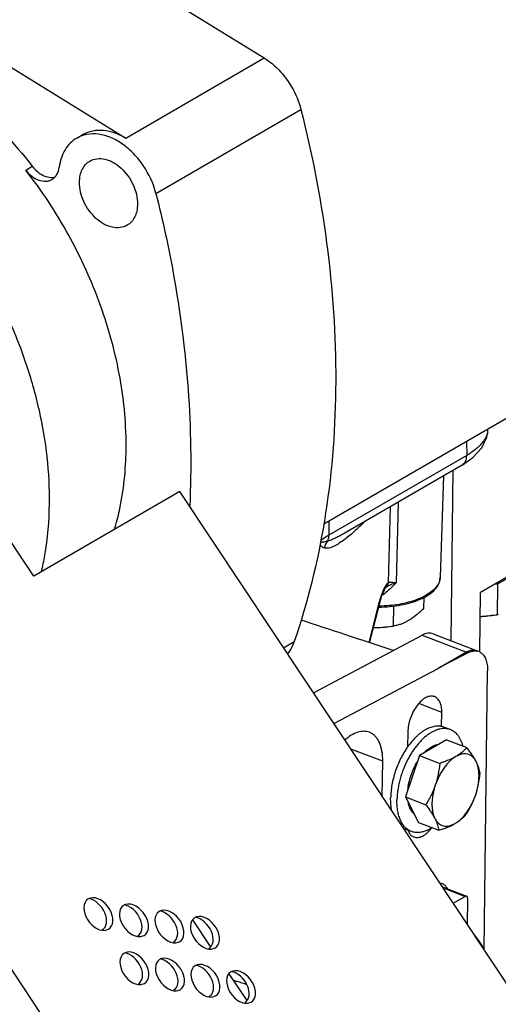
# Model space of a CAD drawing. Header units: inches. Extents: x 0 to 34, y 0 to 22.
# Tile 76 of 164: x 16.949 to 17.839, y 15.955 to 17.783. Entities that reach past the tile are written whole.
import ezdxf

# ---------------------------------------------------------------- set-up
doc = ezdxf.new("R2010")
doc.units = ezdxf.units.IN
doc.header["$LTSCALE"] = 1.87
doc.header["$MEASUREMENT"] = 0
doc.layers.get('0').update_dxf_attribs({"linetype": 'CONTINUOUS'})
doc.layers.add('3_ALL_AXES', color=7, linetype='CONTINUOUS')
doc.layers.add('7_ALL_FEATURES', color=7, linetype='CONTINUOUS')

msp = doc.modelspace()

# ---------------------------------------------------------------- linework, layer by layer
at = {"color": 7, "linetype": 'Continuous'}
for p, q in [((16.9753, 16.7498), (16.6514, 17.2372)), ((17.247, 16.907), (16.9753, 16.7498))]:
    msp.add_line(p, q, dxfattribs=at)
at = {"layer": '3_ALL_AXES', "color": 7, "linetype": 'Continuous'}
for p, q in [((17.7798, 17.0001), (17.7802, 16.974)), ((17.7802, 16.974), (17.5239, 16.8258)), ((17.7714, 16.9558), (17.5525, 16.8292)), ((17.7371, 16.936), (17.731, 16.7481)), ((17.6378, 16.8785), (17.6339, 16.7375)), ((17.6528, 16.8872), (17.6489, 16.7372)), ((17.5238, 16.852), (17.5239, 16.8258)), ((17.9365, 16.7953), (17.8058, 16.7197)), ((17.9042, 16.7734), (17.8373, 16.7347)), ((17.6263, 16.7256), (17.629, 16.7307)), ((17.6301, 16.7294), (17.6329, 16.7313)), ((17.7302, 16.7418), (17.731, 16.7481)), ((17.8373, 16.7347), (17.8324, 16.7351)), ((17.8373, 16.7347), (17.8366, 16.6781)), ((17.8044, 16.609), (17.8058, 16.7197)), ((17.5987, 16.6265), (17.6183, 16.7027)), ((17.5995, 16.6263), (17.619, 16.7021)), ((17.6183, 16.7027), (17.619, 16.7021)), ((17.619, 16.7021), (17.6195, 16.7037)), ((17.6195, 16.7037), (17.621, 16.709)), ((17.6439, 16.6945), (17.6435, 16.657)), ((17.7003, 16.7102), (17.7, 16.6897)), ((17.8389, 16.6785), (17.8366, 16.6781)), ((17.6454, 16.6574), (17.6435, 16.657)), ((17.7175, 16.6426), (17.7996, 16.6113)), ((17.7496, 16.4648), (17.7378, 16.4693)), ((17.7427, 16.4458), (17.6921, 16.4166)), ((17.7427, 16.4458), (17.7804, 16.4314)), ((17.6241, 16.4061), (17.565, 16.4286)), ((17.6727, 16.436), (17.6704, 16.4369)), ((17.6233, 16.3409), (17.6241, 16.4061)), ((17.6921, 16.4166), (17.6661, 16.3398)), ((17.6921, 16.4166), (17.7299, 16.4022)), ((17.6661, 16.3398), (17.7039, 16.3254)), ((17.6661, 16.3398), (17.6906, 16.2923)), ((17.6906, 16.2923), (17.7283, 16.2779)), ((17.6774, 16.2756), (17.6657, 16.2801)), ((17.1076, 16.092), (17.1143, 16.0941)), ((17.1736, 16.0805), (17.1804, 16.0826)), ((17.2397, 16.0689), (17.2464, 16.071)), ((17.3057, 16.0573), (17.3125, 16.0594)), ((17.1745, 15.9913), (17.1813, 15.9934)), ((17.2406, 15.9798), (17.2473, 15.9819)), ((17.3066, 15.9682), (17.3134, 15.9703)), ((17.3727, 15.9566), (17.3794, 15.9587))]:
    msp.add_line(p, q, dxfattribs=at)
for points in [[(17.7714, 16.9558), (17.7915, 16.97), (17.808, 16.9881), (17.8177, 17.0079)], [(17.621, 16.709), (17.6226, 16.7137), (17.6242, 16.7178), (17.6258, 16.7215), (17.6273, 16.7247), (17.6287, 16.7272), (17.6298, 16.7289), (17.6299, 16.7291)], [(17.6299, 16.7291), (17.6304, 16.7297), (17.6303, 16.7296)]]:
    msp.add_lwpolyline(points, dxfattribs=at)
for centre, radius, start, end in [((17.5476, 16.7945), 0.0331, 141.2547, 166.3689), ((17.7868, 16.9583), 0.2846, 279.5394, 280.0898), ((17.6013, 16.8939), 0.2407, 279.5394, 280.0898), ((17.7044, 16.3321), 0.0328, 211.2472, 212.1963), ((17.6764, 16.3084), 0.0303, 243.0349, 249.1192)]:
    msp.add_arc(centre, radius, start, end, dxfattribs=at)
for centre, start_param, end_param in [((17.0956, 16.1223), -3.214596, 2.76158), ((17.0838, 16.1212), 3.068589, 5.680225), ((17.1616, 16.1107), -3.214596, 2.76158), ((17.1498, 16.1097), 3.068589, 5.680225), ((17.2277, 16.0992), -3.214596, 2.76158), ((17.2159, 16.0981), 3.068589, 5.680225), ((17.2937, 16.0876), -3.214596, 2.76158), ((17.2819, 16.0865), 3.068589, 5.680225), ((17.1625, 16.0216), -3.214596, 2.76158), ((17.1507, 16.0205), 3.068589, 5.680225), ((17.2286, 16.0101), -3.214596, 2.76158), ((17.2167, 16.009), 3.068589, 5.680225), ((17.2946, 15.9985), -3.214596, 2.76158), ((17.2828, 15.9974), 3.068589, 5.680225), ((17.3607, 15.9869), -3.214596, 2.76158), ((17.3488, 15.9858), 3.068589, 5.680225)]:
    msp.add_ellipse(centre, major_axis=(-0.0201, 0.0273), ratio=0.660178, start_param=start_param, end_param=end_param, dxfattribs=at)
for points, knots in [([(17.0046, 16.8844), (17.0054, 16.9424), (16.9949, 17.0314), (16.9622, 17.1467), (16.9161, 17.2626), (16.8374, 17.398), (16.7346, 17.5142), (16.6417, 17.5899), (16.5482, 17.6495), (16.4486, 17.6895), (16.3488, 17.704), (16.2783, 17.7019), (16.2118, 17.6872), (16.1709, 17.6689), (16.1519, 17.6579)], [0, 0, 0, 0, 0.129794, 0.198099, 0.267811, 0.408464, 0.546136, 0.612282, 0.675865, 0.793879, 0.84856, 0.900665, 0.950848, 1, 1, 1, 1]), ([(17.0604, 17.4816), (17.0604, 17.4858), (17.0613, 17.494), (17.0651, 17.5052), (17.0712, 17.5144), (17.0768, 17.519), (17.0798, 17.5207)], [0, 0, 0, 0, 0.277477, 0.533826, 0.772171, 1, 1, 1, 1]), ([(17.0798, 17.5207), (17.0838, 17.523), (17.0931, 17.526), (17.1084, 17.5249), (17.1238, 17.5187), (17.1383, 17.508), (17.1509, 17.4937), (17.1636, 17.4719), (17.1684, 17.4528), (17.1683, 17.4405)], [0, 0, 0, 0, 0.099123, 0.205818, 0.324173, 0.454055, 0.592126, 0.733186, 1, 1, 1, 1]), ([(17.1488, 17.4014), (17.1448, 17.3991), (17.1355, 17.3961), (17.1203, 17.3972), (17.1049, 17.4034), (17.0903, 17.4141), (17.0777, 17.4284), (17.065, 17.4502), (17.0602, 17.4693), (17.0604, 17.4816)], [0, 0, 0, 0, 0.099123, 0.205818, 0.324173, 0.454055, 0.592126, 0.733186, 1, 1, 1, 1]), ([(17.1683, 17.4405), (17.1682, 17.4363), (17.1673, 17.4281), (17.1636, 17.4169), (17.1574, 17.4077), (17.1518, 17.4031), (17.1488, 17.4014)], [0, 0, 0, 0, 0.277477, 0.533826, 0.772171, 1, 1, 1, 1]), ([(17.7714, 16.9558), (17.7727, 16.9566), (17.7753, 16.9587), (17.7782, 16.9631), (17.7798, 16.9683), (17.7802, 16.9721), (17.7802, 16.974)], [0, 0, 0, 0, 0.227204, 0.465217, 0.722053, 1, 1, 1, 1]), ([(16.9898, 16.7582), (16.9922, 16.7682), (17.0006, 16.8098), (17.0042, 16.8523), (17.0046, 16.8844)], [0, 0, 0, 0, 0.242648, 1, 1, 1, 1]), ([(17.5899, 16.8507), (17.5836, 16.8443), (17.5742, 16.8352), (17.5612, 16.824), (17.5518, 16.8167), (17.5438, 16.8112), (17.5375, 16.8075), (17.5329, 16.8052), (17.5284, 16.8033), (17.5246, 16.8022), (17.5217, 16.8017), (17.5195, 16.8015), (17.5174, 16.8017), (17.5161, 16.802), (17.5154, 16.8023)], [0, 0, 0, 0, 0.292633, 0.43069, 0.56244, 0.686812, 0.745859, 0.802447, 0.856146, 0.906776, 0.931027, 0.954574, 0.977425, 1, 1, 1, 1]), ([(17.5239, 16.8258), (17.5225, 16.825), (17.5174, 16.8219), (17.5124, 16.8185), (17.509, 16.8157)], [0, 0, 0, 0, 0.260388, 1, 1, 1, 1]), ([(17.5525, 16.8292), (17.5499, 16.8277), (17.5448, 16.8248), (17.5371, 16.8209), (17.5295, 16.8175), (17.5244, 16.8157), (17.5218, 16.8152)], [0, 0, 0, 0, 0.263334, 0.519824, 0.767301, 1, 1, 1, 1]), ([(17.5218, 16.8152), (17.5222, 16.816), (17.5234, 16.8193), (17.5239, 16.823), (17.5239, 16.8258)], [0, 0, 0, 0, 0.236252, 1, 1, 1, 1]), ([(17.5154, 16.8023), (17.5147, 16.8026), (17.5133, 16.8032), (17.5111, 16.8043), (17.509, 16.8059), (17.5079, 16.8073), (17.5074, 16.8082)], [0, 0, 0, 0, 0.230401, 0.465747, 0.71328, 1, 1, 1, 1]), ([(17.5218, 16.8152), (17.5206, 16.8149), (17.5182, 16.8142), (17.5153, 16.8134), (17.513, 16.8129), (17.5116, 16.8127), (17.5106, 16.8126), (17.5098, 16.8126), (17.5091, 16.8128), (17.5086, 16.8131), (17.5085, 16.8133)], [0, 0, 0, 0, 0.273478, 0.534326, 0.658828, 0.778065, 0.835182, 0.890267, 0.943533, 1, 1, 1, 1]), ([(17.6166, 16.6922), (17.6237, 16.6923), (17.6376, 16.6931), (17.6578, 16.6959), (17.6765, 16.7004), (17.6932, 16.7064), (17.7074, 16.7136), (17.7171, 16.7208), (17.723, 16.7271), (17.7264, 16.7319), (17.7289, 16.7368), (17.7299, 16.7401), (17.7302, 16.7418)], [0, 0, 0, 0, 0.16155, 0.317932, 0.465434, 0.60092, 0.72209, 0.827893, 0.875283, 0.919369, 0.960687, 1, 1, 1, 1]), ([(17.7275, 16.7356), (17.7258, 16.7326), (17.7214, 16.7266), (17.7123, 16.7188), (17.7007, 16.7118), (17.687, 16.7058), (17.6713, 16.7009), (17.6542, 16.6972), (17.636, 16.6949), (17.6235, 16.6942), (17.6171, 16.6941)], [0, 0, 0, 0, 0.08496, 0.181827, 0.291857, 0.414804, 0.549354, 0.693483, 0.844665, 1, 1, 1, 1]), ([(17.629, 16.7307), (17.6297, 16.732), (17.6312, 16.7344), (17.633, 16.7366), (17.6339, 16.7375)], [0, 0, 0, 0, 0.546077, 1, 1, 1, 1]), ([(17.6339, 16.7375), (17.6338, 16.736), (17.6331, 16.733), (17.6314, 16.7306), (17.6303, 16.7296)], [0, 0, 0, 0, 0.509827, 1, 1, 1, 1]), ([(17.6329, 16.7313), (17.634, 16.732), (17.6365, 16.7333), (17.6418, 16.7354), (17.646, 16.7366), (17.6489, 16.7372)], [0, 0, 0, 0, 0.235738, 0.482077, 1, 1, 1, 1]), ([(17.6339, 16.7375), (17.6347, 16.7381), (17.6362, 16.7387), (17.6383, 16.7389), (17.6409, 16.7389), (17.6445, 16.7384), (17.6474, 16.7376), (17.6489, 16.7372)], [0, 0, 0, 0, 0.190931, 0.299897, 0.419605, 0.690878, 1, 1, 1, 1]), ([(17.6489, 16.7372), (17.6478, 16.736), (17.6434, 16.7313), (17.6387, 16.7268), (17.635, 16.7236)], [0, 0, 0, 0, 0.250452, 1, 1, 1, 1]), ([(17.731, 16.7481), (17.7309, 16.746), (17.7302, 16.7417), (17.7285, 16.7376), (17.7275, 16.7356)], [0, 0, 0, 0, 0.488362, 1, 1, 1, 1]), ([(17.6183, 16.7027), (17.6193, 16.7068), (17.6217, 16.7145), (17.6247, 16.722), (17.6263, 16.7256)], [0, 0, 0, 0, 0.518426, 1, 1, 1, 1]), ([(17.635, 16.7236), (17.6341, 16.7228), (17.6303, 16.7196), (17.6263, 16.7166), (17.6233, 16.7144)], [0, 0, 0, 0, 0.250549, 1, 1, 1, 1]), ([(17.7, 16.6897), (17.6978, 16.6875), (17.6932, 16.6832), (17.684, 16.6753), (17.6767, 16.6701), (17.6717, 16.6672)], [0, 0, 0, 0, 0.26418, 0.520166, 1, 1, 1, 1]), ([(17.8339, 16.6776), (17.8293, 16.6767), (17.8197, 16.6753), (17.8101, 16.6746), (17.8052, 16.6745)], [0, 0, 0, 0, 0.492076, 1, 1, 1, 1]), ([(17.8339, 16.6776), (17.8292, 16.6768), (17.8197, 16.6755), (17.81, 16.6747), (17.8052, 16.6746)], [0, 0, 0, 0, 0.498305, 1, 1, 1, 1]), ([(17.6717, 16.6672), (17.6695, 16.6659), (17.6652, 16.6636), (17.6585, 16.6609), (17.652, 16.6588), (17.6476, 16.6578), (17.6454, 16.6574)], [0, 0, 0, 0, 0.26699, 0.521367, 0.764956, 1, 1, 1, 1]), ([(17.6412, 16.6566), (17.6356, 16.6555), (17.6241, 16.654), (17.6125, 16.6537), (17.6067, 16.6539)], [0, 0, 0, 0, 0.49167, 1, 1, 1, 1]), ([(17.6412, 16.6566), (17.6355, 16.6557), (17.6241, 16.6542), (17.6125, 16.6538), (17.6067, 16.6539)], [0, 0, 0, 0, 0.497575, 1, 1, 1, 1]), ([(17.7996, 16.6113), (17.7981, 16.6119), (17.795, 16.6126), (17.79, 16.6125), (17.7849, 16.6112), (17.7816, 16.6096), (17.7799, 16.6087)], [0, 0, 0, 0, 0.226809, 0.463803, 0.719874, 1, 1, 1, 1]), ([(17.5992, 16.4599), (17.5976, 16.4605), (17.5941, 16.4615), (17.5868, 16.4621), (17.5768, 16.4603), (17.5649, 16.4546), (17.5575, 16.4489), (17.5538, 16.4456)], [0, 0, 0, 0, 0.104934, 0.212383, 0.442611, 0.703727, 1, 1, 1, 1]), ([(17.6241, 16.4061), (17.6242, 16.4124), (17.6234, 16.4244), (17.6194, 16.4384), (17.6144, 16.4475), (17.61, 16.4529), (17.605, 16.4572), (17.6011, 16.4592), (17.5992, 16.4599)], [0, 0, 0, 0, 0.304197, 0.569053, 0.687039, 0.796682, 0.900035, 1, 1, 1, 1]), ([(17.7496, 16.4648), (17.7481, 16.4654), (17.745, 16.4663), (17.7402, 16.4669), (17.7352, 16.4668), (17.7309, 16.4662), (17.7274, 16.4653), (17.7239, 16.4642), (17.7193, 16.4623), (17.7139, 16.4594), (17.7085, 16.4559), (17.7032, 16.4518), (17.6979, 16.447), (17.6927, 16.4417), (17.6877, 16.4359), (17.6829, 16.4296), (17.6783, 16.4228), (17.674, 16.4157), (17.6713, 16.4107), (17.67, 16.4082)], [0, 0, 0, 0, 0.044996, 0.090756, 0.137988, 0.187293, 0.212888, 0.239168, 0.293906, 0.35174, 0.412764, 0.476971, 0.54427, 0.614495, 0.687421, 0.76277, 0.840222, 0.919426, 1, 1, 1, 1]), ([(17.7378, 16.4693), (17.7366, 16.4698), (17.7341, 16.4706), (17.7302, 16.4712), (17.7261, 16.4714), (17.7219, 16.4711), (17.7176, 16.4703), (17.7132, 16.4691), (17.7088, 16.4673), (17.7044, 16.4651), (17.6999, 16.4625), (17.6955, 16.4594), (17.6911, 16.4559), (17.6851, 16.4506), (17.678, 16.443), (17.6728, 16.4362), (17.6703, 16.4327)], [0, 0, 0, 0, 0.04767, 0.095895, 0.145201, 0.196061, 0.248876, 0.303965, 0.36157, 0.421854, 0.48491, 0.550767, 0.619397, 0.690724, 0.840904, 1, 1, 1, 1]), ([(17.7733, 16.4342), (17.7728, 16.4361), (17.7717, 16.4397), (17.7695, 16.4449), (17.7674, 16.4489), (17.7655, 16.4518), (17.7636, 16.4544), (17.761, 16.4574), (17.7575, 16.4605), (17.7537, 16.463), (17.751, 16.4643), (17.7496, 16.4648)], [0, 0, 0, 0, 0.146103, 0.284935, 0.416798, 0.480301, 0.542289, 0.662119, 0.777422, 0.889536, 1, 1, 1, 1]), ([(17.6703, 16.4327), (17.6679, 16.4293), (17.6633, 16.4222), (17.6572, 16.4111), (17.6519, 16.3993), (17.6473, 16.3872), (17.6437, 16.3748), (17.641, 16.3624), (17.6393, 16.3503), (17.6388, 16.3422), (17.6388, 16.3383)], [0, 0, 0, 0, 0.122909, 0.249311, 0.377793, 0.506877, 0.635066, 0.760889, 0.882954, 1, 1, 1, 1]), ([(17.7165, 16.4336), (17.7138, 16.4322), (17.7084, 16.4288), (17.7037, 16.4246), (17.7014, 16.4222)], [0, 0, 0, 0, 0.474885, 1, 1, 1, 1]), ([(17.7271, 16.4371), (17.7253, 16.4368), (17.7217, 16.4359), (17.7182, 16.4345), (17.7165, 16.4336)], [0, 0, 0, 0, 0.480594, 1, 1, 1, 1]), ([(17.7804, 16.4314), (17.7791, 16.4299), (17.7762, 16.4269), (17.7715, 16.4227), (17.7661, 16.4186), (17.7621, 16.4161), (17.7601, 16.4149)], [0, 0, 0, 0, 0.229566, 0.470991, 0.727097, 1, 1, 1, 1]), ([(17.7976, 16.4058), (17.7967, 16.4075), (17.7947, 16.4107), (17.791, 16.4147), (17.7867, 16.4176), (17.7818, 16.4195), (17.7767, 16.4201), (17.7712, 16.4195), (17.7655, 16.4178), (17.7619, 16.416), (17.7601, 16.4149)], [0, 0, 0, 0, 0.131915, 0.254395, 0.370522, 0.484499, 0.60084, 0.723646, 0.856092, 1, 1, 1, 1]), ([(17.7976, 16.4058), (17.7965, 16.4078), (17.7941, 16.4121), (17.79, 16.4184), (17.7854, 16.4249), (17.7821, 16.4292), (17.7804, 16.4314)], [0, 0, 0, 0, 0.228275, 0.472738, 0.730921, 1, 1, 1, 1]), ([(17.67, 16.4082), (17.6669, 16.4023), (17.6629, 16.3932), (17.6585, 16.3806), (17.6557, 16.3711), (17.6535, 16.3616), (17.6519, 16.3522), (17.6508, 16.3429), (17.6505, 16.3368), (17.6505, 16.3338)], [0, 0, 0, 0, 0.256692, 0.385538, 0.513512, 0.639749, 0.763418, 0.883738, 1, 1, 1, 1]), ([(17.6882, 16.4053), (17.6857, 16.4013), (17.6811, 16.3929), (17.6758, 16.3796), (17.672, 16.366), (17.6705, 16.3567), (17.6701, 16.3522)], [0, 0, 0, 0, 0.24986, 0.504781, 0.757234, 1, 1, 1, 1]), ([(17.7601, 16.4149), (17.7581, 16.4138), (17.7541, 16.4111), (17.7485, 16.4062), (17.7431, 16.4005), (17.7379, 16.3939), (17.7331, 16.3867), (17.7273, 16.3761), (17.7238, 16.3677), (17.7218, 16.3619)], [0, 0, 0, 0, 0.103316, 0.214735, 0.333636, 0.459133, 0.590011, 0.724843, 1, 1, 1, 1]), ([(17.7299, 16.4022), (17.7293, 16.3954), (17.7279, 16.3851), (17.7249, 16.3718), (17.7229, 16.3652), (17.7218, 16.3619)], [0, 0, 0, 0, 0.499429, 0.749782, 1, 1, 1, 1]), ([(17.7601, 16.4149), (17.7555, 16.4123), (17.7483, 16.4088), (17.7381, 16.4049), (17.7327, 16.4031), (17.7299, 16.4022)], [0, 0, 0, 0, 0.47806, 0.734673, 1, 1, 1, 1]), ([(17.7968, 16.3436), (17.7987, 16.3493), (17.801, 16.358), (17.8027, 16.3696), (17.8031, 16.3779), (17.8029, 16.3858), (17.8019, 16.3931), (17.8002, 16.3998), (17.7985, 16.4039), (17.7976, 16.4058)], [0, 0, 0, 0, 0.284516, 0.42132, 0.552446, 0.676624, 0.792891, 0.900722, 1, 1, 1, 1]), ([(17.8049, 16.3839), (17.8046, 16.3856), (17.804, 16.3891), (17.8024, 16.3944), (17.8003, 16.4001), (17.7986, 16.4038), (17.7976, 16.4058)], [0, 0, 0, 0, 0.222331, 0.460775, 0.719084, 1, 1, 1, 1]), ([(17.7968, 16.3436), (17.7979, 16.3469), (17.7999, 16.3534), (17.8029, 16.3668), (17.8043, 16.377), (17.8049, 16.3839)], [0, 0, 0, 0, 0.250218, 0.500571, 1, 1, 1, 1]), ([(17.7218, 16.3619), (17.7207, 16.3587), (17.7183, 16.3523), (17.7126, 16.3399), (17.7075, 16.3311), (17.7039, 16.3254)], [0, 0, 0, 0, 0.251934, 0.502742, 1, 1, 1, 1]), ([(17.7218, 16.3619), (17.7199, 16.3562), (17.7176, 16.3475), (17.7159, 16.3359), (17.7154, 16.3276), (17.7157, 16.3197), (17.7167, 16.3124), (17.7184, 16.3057), (17.72, 16.3016), (17.721, 16.2998)], [0, 0, 0, 0, 0.284516, 0.42132, 0.552446, 0.676624, 0.792891, 0.900722, 1, 1, 1, 1]), ([(17.6411, 16.3139), (17.6403, 16.3177), (17.639, 16.3258), (17.6387, 16.334), (17.6388, 16.3383)], [0, 0, 0, 0, 0.48117, 1, 1, 1, 1]), ([(17.6774, 16.2756), (17.6763, 16.276), (17.6743, 16.277), (17.6713, 16.2787), (17.6685, 16.2808), (17.665, 16.2841), (17.661, 16.289), (17.6571, 16.2961), (17.654, 16.3043), (17.6519, 16.3134), (17.6506, 16.3233), (17.6504, 16.3302), (17.6505, 16.3338)], [0, 0, 0, 0, 0.049782, 0.099999, 0.151067, 0.203371, 0.312881, 0.430759, 0.558244, 0.695807, 0.84328, 1, 1, 1, 1]), ([(17.671, 16.3297), (17.6716, 16.3271), (17.6729, 16.322), (17.6751, 16.3172), (17.6764, 16.3151)], [0, 0, 0, 0, 0.525011, 1, 1, 1, 1]), ([(17.7585, 16.2906), (17.7605, 16.2918), (17.7644, 16.2945), (17.7701, 16.2993), (17.7755, 16.3051), (17.7806, 16.3116), (17.7854, 16.3189), (17.7913, 16.3294), (17.7948, 16.3378), (17.7968, 16.3436)], [0, 0, 0, 0, 0.103316, 0.214735, 0.333636, 0.459133, 0.590011, 0.724843, 1, 1, 1, 1]), ([(17.7788, 16.3071), (17.7825, 16.3128), (17.7876, 16.3216), (17.7933, 16.334), (17.7957, 16.3404), (17.7968, 16.3436)], [0, 0, 0, 0, 0.497258, 0.748066, 1, 1, 1, 1]), ([(17.6767, 16.3146), (17.6775, 16.3134), (17.6792, 16.311), (17.6813, 16.309), (17.6824, 16.3081)], [0, 0, 0, 0, 0.513862, 1, 1, 1, 1]), ([(17.7039, 16.3254), (17.7056, 16.3232), (17.7089, 16.3189), (17.7135, 16.3124), (17.7175, 16.3061), (17.7199, 16.3019), (17.721, 16.2998)], [0, 0, 0, 0, 0.269079, 0.527262, 0.771725, 1, 1, 1, 1]), ([(17.721, 16.2998), (17.7219, 16.2981), (17.7239, 16.2949), (17.7276, 16.2908), (17.7319, 16.2879), (17.7367, 16.2861), (17.7419, 16.2855), (17.7474, 16.286), (17.753, 16.2878), (17.7567, 16.2896), (17.7585, 16.2906)], [0, 0, 0, 0, 0.131915, 0.254395, 0.370522, 0.484499, 0.60084, 0.723646, 0.856092, 1, 1, 1, 1]), ([(17.721, 16.2998), (17.722, 16.2978), (17.7238, 16.2941), (17.7259, 16.2884), (17.7274, 16.2831), (17.7281, 16.2796), (17.7283, 16.2779)], [0, 0, 0, 0, 0.280916, 0.539225, 0.777669, 1, 1, 1, 1]), ([(17.7585, 16.2906), (17.7606, 16.2918), (17.7645, 16.2943), (17.7699, 16.2984), (17.7747, 16.3026), (17.7775, 16.3056), (17.7788, 16.3071)], [0, 0, 0, 0, 0.272903, 0.529009, 0.770434, 1, 1, 1, 1]), ([(17.7156, 16.2827), (17.7139, 16.2816), (17.7106, 16.2797), (17.7056, 16.2772), (17.7014, 16.2757), (17.698, 16.2748), (17.6948, 16.2741), (17.6909, 16.2736), (17.6862, 16.2736), (17.6817, 16.2742), (17.6788, 16.2751), (17.6774, 16.2756)], [0, 0, 0, 0, 0.14613, 0.284981, 0.416856, 0.480362, 0.54235, 0.662174, 0.777463, 0.889558, 1, 1, 1, 1]), ([(17.7283, 16.2779), (17.7311, 16.2788), (17.7365, 16.2806), (17.7467, 16.2845), (17.754, 16.288), (17.7585, 16.2906)], [0, 0, 0, 0, 0.265327, 0.52194, 1, 1, 1, 1]), ([(17.8119, 16.0581), (17.8108, 16.0602), (17.8084, 16.0645), (17.8044, 16.0708), (17.7998, 16.0773), (17.7965, 16.0816), (17.7947, 16.0838)], [0, 0, 0, 0, 0.228275, 0.472738, 0.730921, 1, 1, 1, 1]), ([(17.8119, 16.0581), (17.8111, 16.0596), (17.8094, 16.0624), (17.8073, 16.0649), (17.8062, 16.066)], [0, 0, 0, 0, 0.516431, 1, 1, 1, 1]), ([(17.3469, 15.9991), (17.3489, 15.9986), (17.357, 15.9965), (17.3649, 15.9939), (17.3708, 15.9918)], [0, 0, 0, 0, 0.245512, 1, 1, 1, 1])]:
    msp.add_open_spline(points, degree=3, knots=knots, dxfattribs=at)
at = {"layer": '7_ALL_FEATURES', "color": 7, "linetype": 'Continuous'}
for p, q in [((17.0418, 17.9348), (17.4037, 17.7121)), ((16.7846, 17.786), (17.1465, 17.5633)), ((17.1465, 17.5633), (17.4037, 17.7121)), ((17.2025, 17.4605), (17.4719, 17.6164)), ((17.0552, 17.5633), (17.0674, 17.5704)), ((16.9604, 17.504), (16.9727, 17.511)), ((18.005, 17.1303), (17.5144, 16.8466)), ((17.6513, 14.9404), (16.2705, 17.0183)), ((17.8177, 17.0079), (17.8188, 17.0153)), ((17.8187, 17.0226), (17.8188, 17.0153)), ((17.751, 16.6298), (17.755, 16.9464)), ((18.1286, 15.5804), (17.247, 16.907)), ((17.4954, 16.5334), (17.6973, 16.6402)), ((17.6973, 16.6402), (17.7799, 16.6087)), ((17.4398, 16.6169), (17.4595, 16.6283)), ((17.7799, 16.6087), (17.7251, 16.5774)), ((17.7825, 16.6076), (17.7799, 16.6087)), ((17.7251, 16.5774), (17.5335, 16.476)), ((17.8125, 16.0569), (17.819, 16.5741)), ((17.7338, 16.4969), (17.6911, 16.5132)), ((17.7335, 16.4705), (17.7338, 16.4969)), ((17.6707, 16.4604), (17.6703, 16.4326)), ((17.6713, 16.2774), (17.6731, 16.2735)), ((17.735, 16.1727), (17.7799, 16.1556)), ((17.7362, 16.1709), (17.7773, 16.1552)), ((17.7551, 16.1424), (17.7773, 16.1552)), ((17.7818, 16.1513), (17.7812, 16.1032)), ((17.3042, 16.062), (17.2708, 16.1114)), ((17.3719, 15.9621), (17.3385, 16.0115))]:
    msp.add_line(p, q, dxfattribs=at)
for centre, radius, start, end in [((23.7523, 5.1884), 12.8855, 117.60006, 117.88833), ((17.7958, 16.5924), 0.0187, 57.9568, 78.9003), ((17.6566, 16.3257), 0.0725, 322.2776, 323.6321)]:
    msp.add_arc(centre, radius, start, end, dxfattribs=at)
msp.add_ellipse((19.0689, 16.0649), major_axis=(2.1619, -0.7676), ratio=0.022385, start_param=2.298716, end_param=2.409506, dxfattribs=at)
for points, knots in [([(16.4683, 17.7785), (16.4893, 17.7806), (16.5327, 17.781), (16.5987, 17.771), (16.6655, 17.7506), (16.7562, 17.7091), (16.8648, 17.633), (16.9387, 17.5545), (16.9727, 17.511)], [0, 0, 0, 0, 0.106721, 0.218436, 0.33579, 0.458971, 0.721174, 1, 1, 1, 1]), ([(17.4037, 17.7121), (17.4118, 17.707), (17.4314, 17.6916), (17.4563, 17.6596), (17.4682, 17.6311), (17.4719, 17.6164)], [0, 0, 0, 0, 0.239463, 0.619524, 1, 1, 1, 1]), ([(17.4719, 17.6164), (17.4939, 17.5296), (17.527, 17.3568), (17.5425, 17.0997), (17.5225, 16.8555), (17.4846, 16.7009), (17.4595, 16.6283)], [0, 0, 0, 0, 0.268434, 0.525627, 0.769721, 1, 1, 1, 1]), ([(17.2025, 17.4605), (17.1978, 17.4789), (17.1856, 17.5055), (17.1619, 17.5348), (17.1413, 17.5526), (17.1191, 17.5651), (17.0963, 17.5716), (17.0744, 17.5714), (17.061, 17.5667), (17.0552, 17.5633)], [0, 0, 0, 0, 0.280469, 0.420668, 0.554983, 0.680292, 0.795139, 0.900468, 1, 1, 1, 1]), ([(17.0674, 17.5704), (17.0728, 17.5735), (17.0851, 17.5781), (17.1054, 17.5789), (17.1264, 17.574), (17.1399, 17.5673), (17.1465, 17.5633)], [0, 0, 0, 0, 0.226075, 0.463692, 0.72074, 1, 1, 1, 1]), ([(17.0552, 17.5633), (17.0508, 17.5608), (17.0425, 17.5544), (17.0328, 17.5417), (17.026, 17.5263), (17.0235, 17.515), (17.0228, 17.5091)], [0, 0, 0, 0, 0.232452, 0.472889, 0.727557, 1, 1, 1, 1]), ([(17.147, 16.9853), (17.1476, 17.0294), (17.1393, 17.1204), (17.1027, 17.2549), (17.0433, 17.3854), (16.9901, 17.466), (16.9604, 17.504)], [0, 0, 0, 0, 0.236253, 0.485585, 0.742372, 1, 1, 1, 1]), ([(16.9604, 17.504), (16.9638, 17.4997), (16.9711, 17.4922), (16.9841, 17.4848), (16.9955, 17.4827), (17.0038, 17.484), (17.0075, 17.4856), (17.0092, 17.4866)], [0, 0, 0, 0, 0.289165, 0.553453, 0.78706, 0.895103, 1, 1, 1, 1]), ([(16.9727, 17.511), (16.9755, 17.5074), (16.9817, 17.5009), (16.9925, 17.4938), (17.0038, 17.4901), (17.0114, 17.4902), (17.0148, 17.491)], [0, 0, 0, 0, 0.2827, 0.546279, 0.784797, 1, 1, 1, 1]), ([(17.0092, 17.4866), (17.0111, 17.4876), (17.0145, 17.4903), (17.02, 17.4975), (17.0221, 17.5044), (17.0228, 17.5091)], [0, 0, 0, 0, 0.233095, 0.474197, 1, 1, 1, 1]), ([(17.2025, 17.4605), (17.2149, 17.4115), (17.2565, 17.2209), (17.2721, 17.0241), (17.2653, 16.8797)], [0, 0, 0, 0, 0.259227, 1, 1, 1, 1]), ([(17.8162, 17.0089), (17.8129, 17.002), (17.8051, 16.9923), (17.7921, 16.9815), (17.7843, 16.9765), (17.7802, 16.974)], [0, 0, 0, 0, 0.453622, 0.714651, 1, 1, 1, 1]), ([(17.8188, 17.0153), (17.8186, 17.0147), (17.8179, 17.0126), (17.817, 17.0105), (17.8162, 17.0089)], [0, 0, 0, 0, 0.246116, 1, 1, 1, 1]), ([(17.1257, 16.8368), (17.1291, 16.8483), (17.1414, 16.8969), (17.1466, 16.9472), (17.147, 16.9853)], [0, 0, 0, 0, 0.240855, 1, 1, 1, 1]), ([(17.7175, 16.6426), (17.716, 16.6432), (17.7128, 16.644), (17.7077, 16.6439), (17.7024, 16.6426), (17.699, 16.6411), (17.6973, 16.6402)], [0, 0, 0, 0, 0.227722, 0.465527, 0.721521, 1, 1, 1, 1]), ([(17.4595, 16.6283), (17.4588, 16.6262), (17.4556, 16.6183), (17.4512, 16.6108), (17.4471, 16.6059)], [0, 0, 0, 0, 0.25971, 1, 1, 1, 1]), ([(17.7825, 16.6076), (17.7831, 16.608), (17.7858, 16.6093), (17.7887, 16.6102), (17.7908, 16.6107)], [0, 0, 0, 0, 0.263217, 1, 1, 1, 1]), ([(17.7908, 16.6107), (17.7916, 16.6108), (17.7944, 16.6113), (17.7973, 16.6112), (17.7994, 16.6108)], [0, 0, 0, 0, 0.261275, 1, 1, 1, 1]), ([(17.8057, 16.6083), (17.8079, 16.6069), (17.812, 16.603), (17.8162, 16.595), (17.8186, 16.5851), (17.819, 16.5779), (17.819, 16.5741)], [0, 0, 0, 0, 0.204369, 0.435419, 0.70072, 1, 1, 1, 1]), ([(17.7203, 16.5261), (17.7192, 16.5265), (17.7166, 16.5271), (17.7126, 16.5271), (17.7085, 16.5262), (17.7026, 16.5238), (17.6953, 16.5184), (17.6874, 16.5096), (17.6805, 16.4986), (17.6752, 16.4862), (17.6717, 16.4734), (17.6707, 16.4646), (17.6707, 16.4604)], [0, 0, 0, 0, 0.041042, 0.083761, 0.12956, 0.179362, 0.292271, 0.422334, 0.565105, 0.713926, 0.861373, 1, 1, 1, 1]), ([(17.7338, 16.4969), (17.7339, 16.5004), (17.7334, 16.5069), (17.7309, 16.5156), (17.7272, 16.5214), (17.7235, 16.5246), (17.7214, 16.5257), (17.7203, 16.5261)], [0, 0, 0, 0, 0.304316, 0.569543, 0.796494, 0.899952, 1, 1, 1, 1]), ([(17.6731, 16.2735), (17.6742, 16.2717), (17.6767, 16.2684), (17.6802, 16.2662), (17.6821, 16.2655)], [0, 0, 0, 0, 0.52182, 1, 1, 1, 1]), ([(17.6821, 16.2655), (17.6832, 16.2651), (17.6857, 16.2645), (17.6896, 16.2645), (17.6937, 16.2653), (17.6995, 16.2677), (17.7067, 16.2728), (17.7116, 16.2782), (17.714, 16.2813)], [0, 0, 0, 0, 0.097619, 0.199109, 0.307728, 0.425648, 0.692579, 1, 1, 1, 1]), ([(17.7353, 16.1782), (17.7349, 16.1784), (17.7336, 16.1788), (17.7322, 16.1791), (17.7312, 16.1792)], [0, 0, 0, 0, 0.248253, 1, 1, 1, 1]), ([(17.7445, 16.1696), (17.7434, 16.1716), (17.7409, 16.1751), (17.7372, 16.1775), (17.7353, 16.1782)], [0, 0, 0, 0, 0.523801, 1, 1, 1, 1]), ([(17.7799, 16.1556), (17.7797, 16.1557), (17.7793, 16.1558), (17.7786, 16.1558), (17.7779, 16.1556), (17.7775, 16.1554), (17.7773, 16.1552)], [0, 0, 0, 0, 0.225532, 0.462129, 0.718726, 1, 1, 1, 1]), ([(17.7818, 16.1513), (17.7819, 16.1518), (17.7818, 16.1528), (17.7814, 16.1541), (17.7809, 16.1549), (17.7803, 16.1554), (17.78, 16.1556), (17.7799, 16.1556)], [0, 0, 0, 0, 0.30445, 0.569527, 0.796508, 0.89995, 1, 1, 1, 1])]:
    msp.add_open_spline(points, degree=3, knots=knots, dxfattribs=at)

doc.saveas('drawing.dxf')
